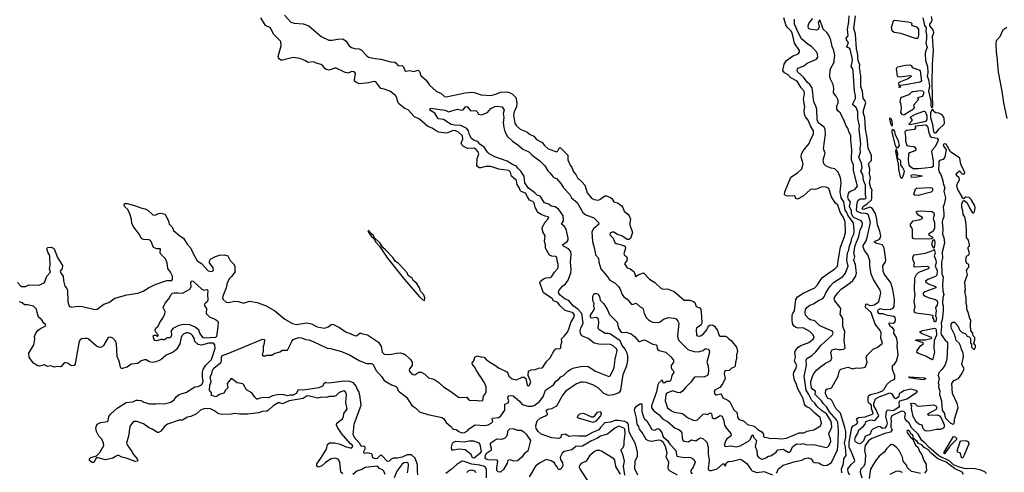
# Model space of a CAD drawing. Extents: x 2029826 to 2248070, y 228728 to 402406.
# Tile 121 of 256: x 2042816 to 2054729, y 386631 to 392110. Entities that reach past the tile are written whole.
import ezdxf

# ---------------------------------------------------------------- set-up
doc = ezdxf.new("R2010")
doc.units = 0

msp = doc.modelspace()

# ---------------------------------------------------------------- linework, layer by layer
at = {"layer": '0CON10XD'}
for points in [[(2046022, 392165), (2046095, 392078), (2046135, 392066), (2046245, 392061), (2046315, 392036), (2046465, 391905), (2046555, 391863), (2046595, 391860), (2046665, 391873), (2046726, 391876), (2046765, 391849), (2046804, 391795), (2046832, 391772), (2046865, 391761), (2046925, 391756), (2046946, 391745), (2047015, 391671), (2047035, 391658), (2047115, 391640), (2047185, 391632), (2047308, 391598), (2047355, 391596), (2047371, 391585), (2047395, 391551), (2047445, 391555), (2047461, 391541), (2047475, 391496), (2047488, 391488), (2047535, 391494), (2047585, 391484), (2047638, 391498), (2047655, 391484), (2047671, 391435), (2047735, 391376), (2047776, 391316), (2047855, 391244), (2047915, 391215), (2047955, 391179), (2047975, 391177), (2048205, 391224), (2048285, 391232), (2048315, 391229), (2048398, 391202), (2048515, 391191), (2048575, 391207), (2048635, 391233), (2048688, 391238), (2048732, 391232), (2048775, 391212), (2048818, 391168), (2048831, 391105), (2048827, 391055), (2048799, 390995), (2048790, 390955), (2048806, 390856), (2048825, 390826), (2048870, 390785), (2048953, 390753), (2048986, 390726), (2049035, 390701), (2049070, 390660), (2049136, 390625), (2049165, 390585), (2049210, 390545), (2049315, 390510), (2049329, 390521), (2049345, 390556), (2049355, 390561), (2049365, 390556), (2049448, 390468), (2049449, 390415), (2049475, 390350), (2049495, 390320), (2049517, 390267), (2049544, 390234), (2049566, 390196), (2049622, 390145), (2049655, 390106), (2049681, 390015), (2049735, 389951), (2049767, 389935), (2049815, 389926), (2049836, 389934), (2049895, 389976), (2049916, 389976), (2049965, 389958), (2049981, 389945), (2050006, 389906), (2050055, 389887), (2050099, 389855), (2050114, 389835), (2050131, 389791), (2050175, 389755), (2050191, 389735), (2050207, 389695), (2050197, 389655), (2050200, 389625), (2050229, 389535), (2050207, 389463), (2050185, 389449), (2050165, 389450), (2050102, 389492), (2050048, 389508), (2050005, 389536), (2049985, 389538), (2049961, 389525), (2049956, 389505), (2049997, 389465), (2050007, 389435), (2050015, 389412), (2050032, 389402), (2050126, 389376), (2050141, 389365), (2050144, 389345), (2050124, 389275), (2050135, 389259), (2050156, 389245), (2050165, 389215), (2050161, 389195), (2050133, 389155), (2050165, 389106), (2050204, 389094), (2050245, 389060), (2050256, 389045), (2050265, 389000), (2050297, 389023), (2050365, 389044), (2050435, 388971), (2050499, 388929), (2050579, 388855), (2050605, 388847), (2050655, 388852), (2050735, 388818), (2050854, 388714), (2050925, 388714), (2050969, 388699), (2050983, 388685), (2050999, 388639), (2051045, 388621), (2051056, 388605), (2051067, 388517), (2051069, 388435), (2051059, 388411), (2051006, 388375), (2051000, 388355), (2051004, 388295), (2051012, 388285), (2051035, 388280), (2051055, 388284), (2051085, 388304), (2051130, 388355), (2051142, 388388), (2051155, 388404), (2051175, 388415), (2051204, 388414), (2051221, 388401), (2051257, 388347), (2051277, 388287), (2051285, 388281), (2051355, 388279), (2051372, 388272), (2051395, 388245), (2051424, 388225), (2051488, 388145), (2051501, 388095), (2051490, 388055), (2051490, 388005), (2051476, 387964), (2051473, 387917), (2051461, 387905), (2051425, 387889), (2051400, 387865), (2051355, 387859), (2051345, 387851), (2051341, 387825), (2051352, 387765), (2051325, 387706), (2051285, 387658), (2051225, 387627), (2051218, 387615), (2051222, 387585), (2051235, 387571), (2051245, 387568), (2051295, 387583), (2051305, 387580), (2051324, 387534), (2051385, 387505), (2051406, 387486), (2051456, 387386), (2051495, 387351), (2051502, 387295), (2051519, 387269), (2051575, 387254), (2051622, 387212), (2051691, 387195), (2051715, 387183), (2051745, 387148), (2051795, 387123), (2051816, 387095), (2051815, 387065), (2051822, 387055), (2051857, 387053), (2051905, 387039), (2051945, 387045), (2052035, 387038), (2052095, 387043), (2052245, 387108), (2052305, 387108), (2052345, 387129), (2052425, 387144), (2052505, 387193), (2052519, 387225), (2052502, 387295), (2052436, 387346), (2052375, 387408), (2052345, 387421), (2052325, 387435), (2052312, 387455), (2052296, 387525), (2052231, 387641), (2052214, 387695), (2052191, 387745), (2052181, 387785), (2052177, 387815), (2052181, 387845), (2052206, 387885), (2052218, 387925), (2052192, 387975), (2052204, 388025), (2052196, 388085), (2052205, 388115), (2052235, 388146), (2052265, 388166), (2052365, 388202), (2052418, 388242), (2052428, 388265), (2052416, 388295), (2052375, 388337), (2052295, 388379), (2052235, 388376), (2052205, 388384), (2052185, 388401), (2052172, 388422), (2052161, 388465), (2052164, 388536), (2052169, 388555), (2052191, 388585), (2052207, 388723), (2052225, 388755), (2052305, 388802), (2052435, 388864), (2052469, 388901), (2052509, 388965), (2052531, 388989), (2052605, 389045), (2052675, 389089), (2052712, 389128), (2052721, 389215), (2052748, 389355), (2052791, 389475), (2052806, 389535), (2052804, 389664), (2052785, 389717), (2052742, 389782), (2052715, 389865), (2052681, 389895), (2052637, 389967), (2052606, 390065), (2052575, 390081), (2052525, 390085), (2052445, 390053), (2052405, 390059), (2052385, 390056), (2052296, 389974), (2052225, 389937), (2052208, 389945), (2052195, 389978), (2052103, 389973), (2052081, 389981), (2052071, 389995), (2052072, 390025), (2052146, 390205), (2052225, 390255), (2052279, 390305), (2052294, 390365), (2052270, 390445), (2052274, 390485), (2052295, 390524), (2052368, 390612), (2052378, 390645), (2052422, 390728), (2052421, 390765), (2052384, 390824), (2052354, 390894), (2052322, 390935), (2052312, 390968), (2052306, 391015), (2052314, 391055), (2052299, 391145), (2052312, 391215), (2052307, 391245), (2052270, 391285), (2052224, 391365), (2052145, 391405), (2052112, 391442), (2052071, 391465), (2052049, 391495), (2052065, 391570), (2052092, 391615), (2052165, 391668), (2052235, 391697), (2052251, 391715), (2052252, 391735), (2052191, 391825), (2052166, 391935), (2052153, 391965), (2052105, 392015), (2052087, 392047), (2052062, 392132)], [(2042790, 388930), (2042835, 388882), (2042885, 388881), (2042925, 388902), (2043052, 388895), (2043115, 388930), (2043143, 389007), (2043187, 389055), (2043177, 389095), (2043183, 389137), (2043182, 389245), (2043177, 389265), (2043158, 389295), (2043146, 389335), (2043148, 389345), (2043158, 389352), (2043194, 389356), (2043225, 389344), (2043232, 389335), (2043272, 389232), (2043334, 389135), (2043332, 389098), (2043304, 389065), (2043313, 389043), (2043341, 389005), (2043347, 388947), (2043363, 388883), (2043386, 388856), (2043394, 388835), (2043399, 388695), (2043415, 388644), (2043445, 388631), (2043515, 388641), (2043575, 388639), (2043725, 388601), (2043755, 388608), (2043834, 388666), (2043895, 388687), (2043969, 388741), (2044112, 388778), (2044245, 388800), (2044311, 388825), (2044375, 388866), (2044455, 388904), (2044595, 388952), (2044655, 388951), (2044665, 388975), (2044664, 389005), (2044640, 389055), (2044609, 389099), (2044600, 389165), (2044581, 389215), (2044518, 389275), (2044514, 389295), (2044521, 389331), (2044516, 389336), (2044475, 389338), (2044435, 389352), (2044407, 389425), (2044395, 389440), (2044375, 389447), (2044315, 389448), (2044291, 389461), (2044261, 389515), (2044189, 389609), (2044175, 389645), (2044169, 389695), (2044150, 389760), (2044124, 389814), (2044090, 389845), (2044079, 389865), (2044086, 389884), (2044115, 389886), (2044205, 389862), (2044295, 389828), (2044335, 389821), (2044365, 389804), (2044427, 389747), (2044455, 389744), (2044495, 389762), (2044525, 389768), (2044575, 389754), (2044615, 389671), (2044624, 389635), (2044666, 389596), (2044679, 389559), (2044752, 389492), (2044800, 389465), (2044844, 389394), (2044886, 389345), (2044902, 389305), (2044963, 389193), (2045015, 389160), (2045095, 389071), (2045135, 389063), (2045161, 389075), (2045158, 389105), (2045112, 389165), (2045112, 389188), (2045125, 389211), (2045186, 389245), (2045235, 389260), (2045296, 389264), (2045335, 389252), (2045364, 389195), (2045405, 389156), (2045420, 389125), (2045418, 389055), (2045379, 389001), (2045355, 388976), (2045327, 388923), (2045313, 388865), (2045274, 388764), (2045271, 388745), (2045279, 388725), (2045315, 388691), (2045345, 388687), (2045415, 388702), (2045465, 388699), (2045512, 388682), (2045535, 388682), (2045595, 388701), (2045688, 388688), (2045798, 388645), (2045905, 388584), (2046025, 388486), (2046115, 388432), (2046165, 388422), (2046285, 388441), (2046345, 388428), (2046415, 388392), (2046505, 388378), (2046547, 388393), (2046585, 388419), (2046605, 388423), (2046685, 388385), (2046765, 388328), (2046813, 388313), (2046875, 388284), (2046895, 388289), (2046935, 388318), (2046965, 388307), (2047025, 388297), (2047157, 388207), (2047191, 388155), (2047201, 388085), (2047225, 388060), (2047295, 388056), (2047374, 388074), (2047424, 388076), (2047465, 388066), (2047483, 388053), (2047544, 387995), (2047566, 387965), (2047564, 387925), (2047534, 387885), (2047527, 387865), (2047539, 387845), (2047575, 387816), (2047595, 387811), (2047645, 387842), (2047675, 387842), (2047718, 387818), (2047763, 387775), (2047825, 387758), (2047887, 387717), (2047942, 387665), (2048031, 387611), (2048125, 387541), (2048145, 387536), (2048225, 387540), (2048243, 387515), (2048268, 387502), (2048327, 387503), (2048385, 387496), (2048418, 387502), (2048426, 387555), (2048451, 387585), (2048459, 387605), (2048458, 387665), (2048438, 387715), (2048342, 387865), (2048320, 387910), (2048296, 387935), (2048290, 387955), (2048311, 387979), (2048324, 388026), (2048355, 388040), (2048395, 388029), (2048436, 388026), (2048455, 388000), (2048505, 387964), (2048573, 387925), (2048611, 387895), (2048708, 387848), (2048722, 387832), (2048735, 387794), (2048775, 387764), (2048828, 387752), (2048895, 387782), (2048921, 387781), (2048938, 387765), (2048955, 387688), (2048965, 387678), (2048975, 387680), (2048985, 387688), (2049000, 387725), (2048969, 387805), (2048974, 387856), (2049005, 387873), (2049055, 387874), (2049095, 387893), (2049134, 387896), (2049145, 387903), (2049193, 387975), (2049233, 388017), (2049286, 388115), (2049305, 388128), (2049345, 388126), (2049364, 388135), (2049364, 388166), (2049374, 388205), (2049371, 388245), (2049405, 388278), (2049442, 388328), (2049465, 388375), (2049486, 388445), (2049524, 388515), (2049527, 388535), (2049517, 388555), (2049501, 388565), (2049415, 388589), (2049351, 388651), (2049328, 388685), (2049276, 388705), (2049257, 388735), (2049152, 388805), (2049111, 388925), (2049117, 388945), (2049155, 388973), (2049185, 388986), (2049235, 388990), (2049251, 388999), (2049285, 389054), (2049325, 389096), (2049333, 389115), (2049332, 389145), (2049318, 389192), (2049316, 389235), (2049300, 389245), (2049255, 389247), (2049225, 389258), (2049176, 389345), (2049179, 389385), (2049167, 389425), (2049174, 389495), (2049144, 389544), (2049139, 389595), (2049175, 389661), (2049208, 389695), (2049218, 389715), (2049210, 389725), (2049172, 389732), (2049125, 389750), (2049085, 389778), (2049052, 389835), (2049046, 389875), (2049035, 389898), (2049025, 389910), (2048985, 389926), (2048960, 389965), (2048935, 390012), (2048885, 390029), (2048871, 390041), (2048862, 390072), (2048835, 390115), (2048825, 390165), (2048767, 390215), (2048753, 390265), (2048735, 390284), (2048615, 390299), (2048515, 390333), (2048455, 390331), (2048395, 390316), (2048375, 390318), (2048355, 390331), (2048348, 390345), (2048350, 390425), (2048371, 390485), (2048359, 390515), (2048340, 390540), (2048315, 390555), (2048235, 390549), (2048185, 390575), (2048165, 390595), (2048158, 390615), (2048176, 390665), (2048172, 390705), (2048125, 390748), (2048089, 390765), (2048055, 390769), (2047995, 390740), (2047975, 390736), (2047887, 390747), (2047854, 390766), (2047805, 390796), (2047755, 390817), (2047655, 390906), (2047592, 390932), (2047515, 391018), (2047474, 391035), (2047401, 391095), (2047386, 391126), (2047379, 391165), (2047361, 391191), (2047293, 391245), (2047225, 391269), (2047186, 391275), (2047125, 391356), (2047105, 391361), (2047035, 391345), (2046925, 391335), (2046882, 391352), (2046868, 391365), (2046865, 391385), (2046881, 391455), (2046876, 391466), (2046857, 391477), (2046835, 391481), (2046785, 391462), (2046745, 391473), (2046645, 391521), (2046625, 391521), (2046595, 391510), (2046555, 391498), (2046525, 391505), (2046508, 391518), (2046483, 391553), (2046465, 391568), (2046403, 391583), (2046375, 391598), (2046305, 391590), (2046265, 391615), (2046205, 391640), (2046125, 391653), (2045995, 391621), (2045975, 391621), (2045955, 391634), (2045946, 391646), (2045944, 391665), (2045980, 391795), (2045974, 391845), (2045885, 391935), (2045850, 392010), (2045791, 392041), (2045732, 392132)], [(2045800, 388045), (2045805, 388050), (2045865, 388050), (2045895, 388070), (2045965, 388090), (2045995, 388110), (2046055, 388110), (2046108, 388215), (2046125, 388238), (2046188, 388262), (2046225, 388259), (2046275, 388238), (2046315, 388233), (2046365, 388216), (2046535, 388135), (2046575, 388131), (2046710, 388095), (2046805, 388052), (2046925, 387983), (2046993, 387955), (2047015, 387949), (2047075, 387949), (2047095, 387929), (2047125, 387868), (2047193, 387793), (2047225, 387744), (2047315, 387689), (2047365, 387674), (2047380, 387660), (2047387, 387643), (2047395, 387620), (2047410, 387605), (2047495, 387539), (2047560, 387440), (2047605, 387411), (2047654, 387364), (2047755, 387331), (2047926, 387295), (2047947, 387277), (2047975, 387234), (2048029, 387189), (2048060, 387155), (2048095, 387148), (2048128, 387125), (2048165, 387111), (2048196, 387115), (2048235, 387134), (2048260, 387160), (2048325, 387206), (2048445, 387199), (2048485, 387208), (2048522, 387225), (2048542, 387245), (2048532, 387275), (2048536, 387285), (2048614, 387295), (2048638, 387315), (2048684, 387385), (2048684, 387455), (2048726, 387474), (2048734, 387495), (2048724, 387525), (2048727, 387545), (2048735, 387557), (2048765, 387561), (2048785, 387556), (2048865, 387493), (2048895, 387454), (2048965, 387430), (2049015, 387430), (2049040, 387440), (2049100, 387485), (2049150, 387545), (2049176, 387624), (2049275, 387690), (2049304, 387735), (2049334, 387755), (2049363, 387787), (2049395, 387804), (2049446, 387855), (2049485, 387880), (2049525, 387895), (2049625, 387917), (2049695, 387911), (2049782, 387855), (2049945, 387791), (2049962, 387798), (2049995, 387866), (2050008, 387905), (2050020, 388000), (2050042, 388085), (2050043, 388105), (2050035, 388125), (2049995, 388164), (2049965, 388178), (2049825, 388181), (2049766, 388196), (2049695, 388251), (2049617, 388285), (2049603, 388313), (2049599, 388345), (2049605, 388375), (2049632, 388435), (2049617, 388555), (2049567, 388607), (2049511, 388645), (2049460, 388710), (2049415, 388729), (2049357, 388775), (2049341, 388795), (2049335, 388815), (2049343, 388835), (2049385, 388885), (2049418, 388912), (2049451, 388959), (2049485, 389047), (2049490, 389085), (2049479, 389175), (2049488, 389268), (2049485, 389305), (2049458, 389338), (2049395, 389368), (2049386, 389375), (2049384, 389385), (2049438, 389425), (2049451, 389445), (2049454, 389465), (2049429, 389575), (2049406, 389606), (2049373, 389635), (2049395, 389675), (2049391, 389735), (2049361, 389785), (2049335, 389815), (2049295, 389843), (2049245, 389852), (2049217, 389877), (2049165, 389895), (2049112, 389975), (2049075, 389987), (2049048, 390015), (2048971, 390071), (2048928, 390135), (2048920, 390215), (2048880, 390275), (2048845, 390313), (2048825, 390335), (2048777, 390355), (2048715, 390397), (2048565, 390448), (2048495, 390488), (2048475, 390507), (2048435, 390565), (2048384, 390605), (2048360, 390635), (2048315, 390649), (2048282, 390672), (2048257, 390715), (2048246, 390766), (2048225, 390792), (2048155, 390829), (2048075, 390832), (2048035, 390843), (2047942, 390902), (2047885, 390910), (2047875, 390918), (2047839, 390979), (2047780, 391015), (2047785, 391040), (2047965, 391016), (2048005, 390993), (2048115, 391025), (2048165, 391016), (2048181, 391019), (2048211, 391055), (2048225, 391059), (2048239, 391049), (2048269, 391005), (2048335, 391009), (2048352, 390995), (2048366, 390966), (2048405, 390959), (2048475, 390988), (2048516, 391034), (2048565, 391058), (2048595, 391062), (2048654, 391054), (2048678, 391015), (2048664, 390975), (2048673, 390925), (2048665, 390865), (2048673, 390805), (2048687, 390755), (2048719, 390695), (2048779, 390639), (2048845, 390594), (2048904, 390544), (2048975, 390509), (2049018, 390468), (2049110, 390400), (2049170, 390340), (2049205, 390280), (2049232, 390255), (2049265, 390210), (2049279, 390201), (2049309, 390189), (2049365, 390129), (2049394, 390075), (2049472, 389992), (2049494, 389954), (2049559, 389899), (2049628, 389775), (2049665, 389748), (2049762, 389712), (2049820, 389655), (2049824, 389636), (2049817, 389625), (2049760, 389580), (2049737, 389543), (2049746, 389426), (2049771, 389335), (2049781, 389265), (2049819, 389225), (2049823, 389175), (2049847, 389095), (2049915, 389015), (2049956, 388955), (2050019, 388919), (2050066, 388876), (2050078, 388858), (2050105, 388782), (2050125, 388757), (2050165, 388729), (2050215, 388670), (2050225, 388664), (2050275, 388679), (2050325, 388634), (2050355, 388619), (2050370, 388555), (2050400, 388500), (2050419, 388479), (2050458, 388455), (2050478, 388448), (2050545, 388443), (2050565, 388451), (2050605, 388484), (2050665, 388506), (2050735, 388499), (2050758, 388488), (2050780, 388460), (2050789, 388435), (2050773, 388285), (2050778, 388255), (2050792, 388225), (2050899, 388119), (2050918, 388108), (2050975, 388093), (2051025, 388089), (2051085, 388105), (2051115, 388128), (2051145, 388123), (2051159, 388105), (2051162, 388085), (2051140, 388010), (2051131, 387965), (2051146, 387915), (2051150, 387865), (2051146, 387825), (2051136, 387805), (2051095, 387783), (2050995, 387785), (2050975, 387778), (2050941, 387725), (2050875, 387661), (2050837, 387613), (2050809, 387595), (2050775, 387596), (2050715, 387617), (2050645, 387591), (2050633, 387575), (2050626, 387496), (2050655, 387413), (2050704, 387374), (2050735, 387358), (2050835, 387342), (2050894, 387295), (2050963, 387263), (2050995, 387259), (2051015, 387267), (2051085, 387337), (2051105, 387339), (2051135, 387330), (2051175, 387351), (2051186, 387345), (2051196, 387295), (2051215, 387281), (2051232, 387282), (2051293, 387317), (2051315, 387312), (2051335, 387255), (2051344, 387204), (2051365, 387169), (2051422, 387102), (2051425, 387085), (2051415, 387065), (2051373, 387035), (2051358, 387015), (2051339, 386965), (2051350, 386945), (2051425, 386951), (2051485, 386939), (2051535, 386953), (2051635, 387008), (2051658, 387032), (2051675, 387077), (2051685, 387083), (2051696, 387055), (2051730, 387015), (2051713, 386945), (2051735, 386895), (2051740, 386835), (2051754, 386814), (2051777, 386797), (2051795, 386792), (2051815, 386795), (2051845, 386805), (2051875, 386826), (2051905, 386831), (2051967, 386875), (2051987, 386905), (2052055, 386911), (2052115, 386874), (2052125, 386875), (2052145, 386891), (2052165, 386940), (2052215, 386978), (2052265, 386974), (2052295, 386982), (2052336, 386964), (2052425, 386967), (2052575, 386932), (2052592, 386938), (2052607, 386953), (2052628, 387005), (2052625, 387035), (2052606, 387095), (2052611, 387115), (2052642, 387175), (2052640, 387225), (2052630, 387255), (2052578, 387338), (2052519, 387379), (2052462, 387432), (2052435, 387469), (2052399, 387499), (2052365, 387573), (2052331, 387625), (2052306, 387795), (2052336, 387924), (2052333, 387987), (2052341, 388009), (2052399, 388045), (2052450, 388090), (2052515, 388171), (2052647, 388293), (2052657, 388315), (2052650, 388335), (2052639, 388345), (2052495, 388403), (2052435, 388465), (2052385, 388477), (2052365, 388488), (2052322, 388535), (2052318, 388565), (2052325, 388601), (2052341, 388625), (2052375, 388653), (2052421, 388669), (2052472, 388708), (2052535, 388735), (2052550, 388755), (2052569, 388805), (2052620, 388885), (2052663, 388927), (2052775, 389001), (2052808, 389042), (2052815, 389065), (2052838, 389125), (2052825, 389195), (2052832, 389288), (2052848, 389322), (2052852, 389355), (2052877, 389425), (2052884, 389465), (2052907, 389515), (2052912, 389548), (2052909, 389615), (2052899, 389655), (2052834, 389745), (2052823, 389775), (2052802, 389805), (2052787, 389905), (2052754, 389954), (2052744, 390025), (2052756, 390135), (2052746, 390195), (2052719, 390265), (2052679, 390305), (2052635, 390312), (2052575, 390336), (2052546, 390365), (2052539, 390415), (2052560, 390495), (2052543, 390547), (2052567, 390725), (2052562, 390782), (2052549, 390809), (2052485, 390856), (2052463, 390895), (2052461, 391025), (2052450, 391065), (2052424, 391115), (2052405, 391285), (2052375, 391325), (2052342, 391352), (2052298, 391415), (2052231, 391475), (2052221, 391495), (2052225, 391511), (2052235, 391521), (2052305, 391553), (2052345, 391583), (2052455, 391631), (2052471, 391655), (2052469, 391695), (2052455, 391721), (2052395, 391786), (2052355, 391810), (2052275, 391876), (2052233, 391953), (2052191, 392055), (2052192, 392115)], [(2051968, 386622), (2051979, 386635), (2051991, 386669), (2052055, 386716), (2052198, 386762), (2052240, 386770), (2052280, 386780), (2052315, 386800), (2052355, 386805), (2052393, 386793), (2052411, 386761), (2052425, 386751), (2052485, 386746), (2052514, 386725), (2052545, 386713), (2052585, 386718), (2052639, 386751), (2052710, 386905), (2052720, 386995), (2052723, 387137), (2052713, 387233), (2052697, 387265), (2052615, 387364), (2052579, 387425), (2052541, 387461), (2052519, 387495), (2052442, 387575), (2052444, 387615), (2052412, 387632), (2052395, 387655), (2052386, 387705), (2052388, 387732), (2052407, 387793), (2052422, 387818), (2052455, 387866), (2052505, 387910), (2052565, 387954), (2052628, 387985), (2052644, 388016), (2052629, 388085), (2052646, 388115), (2052685, 388127), (2052725, 388116), (2052756, 388116), (2052788, 388122), (2052803, 388137), (2052790, 388225), (2052801, 388335), (2052776, 388395), (2052774, 388495), (2052743, 388545), (2052750, 388605), (2052741, 388625), (2052677, 388705), (2052672, 388735), (2052680, 388755), (2052715, 388802), (2052755, 388847), (2052865, 388924), (2052895, 388953), (2052928, 389002), (2052939, 389041), (2052938, 389075), (2052927, 389145), (2052908, 389195), (2052919, 389245), (2052909, 389285), (2052924, 389375), (2052970, 389485), (2052985, 389565), (2053008, 389612), (2053012, 389645), (2053007, 389665), (2052995, 389675), (2052908, 389715), (2052895, 389728), (2052879, 389765), (2052879, 389799), (2052854, 389845), (2052866, 389905), (2052843, 389935), (2052835, 389965), (2052843, 390005), (2052855, 390025), (2052875, 390040), (2052921, 390055), (2052953, 390095), (2052905, 390285), (2052904, 390355), (2052885, 390395), (2052878, 390425), (2052886, 390535), (2052871, 390655), (2052872, 390705), (2052846, 390755), (2052836, 390795), (2052817, 390825), (2052785, 390907), (2052743, 390983), (2052713, 391005), (2052703, 391025), (2052704, 391065), (2052718, 391105), (2052719, 391135), (2052694, 391185), (2052661, 391225), (2052666, 391275), (2052660, 391325), (2052625, 391390), (2052618, 391418), (2052623, 391505), (2052671, 391595), (2052669, 391625), (2052678, 391675), (2052668, 391735), (2052648, 391785), (2052630, 391860), (2052605, 391921), (2052582, 391955), (2052536, 391996), (2052522, 392045), (2052495, 392108), (2052476, 392075), (2052489, 392025), (2052478, 391992), (2052455, 391981), (2052395, 391992)], [(2052395, 391992), (2052374, 391994), (2052359, 392005), (2052356, 392035), (2052369, 392071), (2052411, 392125)], [(2052799, 387175), (2052748, 387348), (2052689, 387405), (2052642, 387502), (2052625, 387515), (2052596, 387525), (2052585, 387537), (2052567, 387585), (2052571, 387629), (2052585, 387643), (2052616, 387644), (2052643, 387657), (2052720, 387795), (2052734, 387865), (2052752, 387878), (2052835, 387906), (2052895, 387884), (2052935, 387895), (2052975, 387893), (2053035, 387901), (2053050, 387910), (2053068, 387965), (2053059, 388025), (2053075, 388055), (2053145, 388124), (2053189, 388141), (2053255, 388193), (2053236, 388255), (2053239, 388319), (2053225, 388349), (2053167, 388425), (2053117, 388567), (2053051, 388625), (2053055, 388667), (2053065, 388670), (2053095, 388656), (2053128, 388652), (2053155, 388659), (2053212, 388695), (2053234, 388805), (2053226, 388836), (2053146, 388965), (2053119, 389029), (2053101, 389135), (2053103, 389195), (2053077, 389265), (2053038, 389318), (2053021, 389355), (2053022, 389375), (2053053, 389425), (2053069, 389475), (2053110, 389655), (2053087, 389745), (2053065, 389761), (2053045, 389765), (2052997, 389767), (2052947, 389787), (2052940, 389805), (2052947, 389895), (2052961, 389925), (2052985, 389941), (2053045, 389940), (2053057, 389955), (2053048, 389988), (2053048, 390105), (2053024, 390165), (2053016, 390235), (2052993, 390275), (2053008, 390315), (2053002, 390375), (2052970, 390445), (2052988, 390505), (2052986, 390555), (2052994, 390605), (2052972, 390785), (2052976, 390825), (2052955, 390915), (2052957, 390995), (2052937, 391047), (2052892, 391085), (2052927, 391157), (2052928, 391188), (2052916, 391245), (2052902, 391485), (2052896, 391515), (2052875, 391545), (2052890, 391595), (2052893, 391627), (2052864, 391754), (2052855, 391765), (2052830, 391775), (2052824, 391785), (2052842, 391835), (2052820, 391865), (2052814, 391885), (2052838, 391915), (2052832, 391995), (2052848, 392085), (2052852, 392155)], [(2052859, 386595), (2052841, 386635), (2052837, 386673), (2052881, 386729), (2052918, 386762), (2052921, 386775), (2052882, 386875), (2052850, 386935), (2052852, 386995), (2052886, 387175), (2052901, 387195), (2052939, 387215), (2052958, 387235), (2052941, 387275), (2052965, 387293), (2053045, 387303), (2053135, 387335), (2053141, 387345), (2053120, 387405), (2053120, 387440), (2053115, 387454), (2053090, 387470), (2053083, 387483), (2053081, 387539), (2053089, 387561), (2053108, 387572), (2053205, 387597), (2053255, 387619), (2053275, 387637), (2053307, 387693), (2053355, 387739), (2053395, 387754), (2053404, 387765), (2053406, 387805), (2053377, 387875), (2053377, 387923), (2053399, 387941), (2053423, 387975), (2053443, 388055), (2053432, 388158), (2053436, 388204), (2053424, 388265), (2053394, 388315), (2053395, 388355), (2053380, 388375), (2053352, 388395), (2053337, 388425), (2053337, 388435), (2053345, 388441), (2053385, 388438), (2053405, 388449), (2053414, 388475), (2053408, 388505), (2053389, 388519), (2053302, 388532), (2053265, 388548), (2053215, 388549), (2053197, 388575), (2053202, 388598), (2053225, 388615), (2053275, 388603), (2053355, 388608), (2053379, 388615), (2053395, 388637), (2053400, 388725), (2053379, 388845), (2053356, 388926), (2053274, 389035), (2053264, 389065), (2053259, 389131), (2053290, 389180), (2053296, 389205), (2053274, 389345), (2053255, 389386), (2053182, 389402), (2053158, 389415), (2053158, 389425), (2053220, 389455), (2053232, 389475), (2053234, 389495), (2053221, 389551), (2053194, 389625), (2053187, 389695), (2053171, 389765), (2053125, 389833), (2053100, 389840), (2053025, 389812), (2053014, 389815), (2053011, 389825), (2053025, 389852), (2053065, 389876), (2053122, 389928), (2053127, 389945), (2053124, 390025), (2053129, 390045), (2053114, 390075), (2053098, 390135), (2053110, 390195), (2053098, 390245), (2053100, 390305), (2053085, 390365), (2053088, 390375), (2053122, 390405), (2053121, 390465), (2053080, 390555), (2053071, 390681), (2053051, 390785), (2053042, 390925), (2053027, 390975), (2053027, 391013), (2053054, 391105), (2053043, 391133), (2053020, 391160), (2053014, 391245), (2052992, 391295), (2052991, 391435), (2052984, 391465), (2052985, 391495), (2052976, 391525), (2052980, 391565), (2052963, 391605), (2052955, 391645), (2052958, 391685), (2052941, 391755), (2052930, 391935), (2052909, 392005), (2052930, 392155)], [(2053675, 391882), (2053655, 391882), (2053475, 391941), (2053395, 391955), (2053374, 391975), (2053362, 392015), (2053389, 392095), (2053405, 392104), (2053560, 392085), (2053598, 392075), (2053608, 392065), (2053607, 392045), (2053665, 392024), (2053689, 391995), (2053692, 391925), (2053685, 391896), (2053675, 391882)], [(2053744, 392134), (2053765, 392041), (2053783, 392013), (2053779, 391965), (2053788, 391925), (2053788, 391882), (2053780, 391825), (2053794, 391775), (2053775, 391725), (2053771, 391695), (2053777, 391615), (2053798, 391542), (2053802, 391465), (2053797, 391425), (2053811, 391385), (2053824, 391305), (2053811, 391245), (2053839, 391125), (2053840, 391070), (2053845, 391053), (2053855, 391048)], [(2053855, 391048), (2053864, 391065), (2053856, 391335), (2053861, 391575), (2053874, 391735), (2053858, 391905), (2053877, 391955), (2053869, 391985), (2053826, 392035), (2053829, 392055), (2053845, 392077), (2053856, 392105), (2053848, 392148)], [(2054759, 392015), (2054709, 391981), (2054676, 391904), (2054629, 391855), (2054625, 391815), (2054629, 391715), (2054639, 391659), (2054654, 391476), (2054700, 391245), (2054719, 391105), (2054759, 390915)], [(2053465, 391284), (2053458, 391288), (2053462, 391305), (2053451, 391335), (2053456, 391355), (2053559, 391395), (2053606, 391425), (2053585, 391431), (2053465, 391412), (2053445, 391417), (2053438, 391428), (2053424, 391515), (2053435, 391539), (2053535, 391560), (2053585, 391563), (2053603, 391555), (2053614, 391535), (2053627, 391525), (2053705, 391499), (2053712, 391485), (2053725, 391364), (2053705, 391353), (2053535, 391321), (2053478, 391315), (2053467, 391305), (2053470, 391295), (2053465, 391284)], [(2053514, 390956), (2053495, 390960), (2053475, 390985), (2053484, 391035), (2053480, 391085), (2053467, 391115), (2053475, 391160), (2053485, 391170), (2053576, 391205), (2053606, 391234), (2053621, 391239), (2053715, 391251), (2053745, 391247), (2053755, 391225), (2053745, 391191), (2053735, 391182), (2053680, 391165), (2053690, 391145), (2053632, 391075), (2053638, 391045), (2053629, 391025), (2053525, 390961), (2053514, 390956)], [(2053585, 390838), (2053573, 390845), (2053618, 390895), (2053594, 390925), (2053598, 390935), (2053654, 390965), (2053755, 391002), (2053765, 391001), (2053775, 390990), (2053792, 390945), (2053793, 390905), (2053785, 390883), (2053742, 390868), (2053605, 390842), (2053585, 390838)], [(2053885, 390739), (2053905, 390741), (2053936, 390784), (2053998, 390842), (2054004, 390856), (2054001, 390915), (2053991, 390941), (2053975, 390959), (2053935, 390979), (2053902, 390982), (2053882, 390995), (2053865, 391022), (2053855, 391022), (2053837, 390985), (2053837, 390925), (2053860, 390840), (2053873, 390753), (2053885, 390739)], [(2053375, 390830), (2053371, 390885), (2053355, 390913), (2053345, 390917), (2053340, 390905), (2053351, 390855), (2053365, 390830), (2053375, 390830)], [(2053425, 390558), (2053445, 390564), (2053459, 390585), (2053450, 390645), (2053412, 390712), (2053403, 390755), (2053395, 390769), (2053375, 390780), (2053366, 390765), (2053369, 390745), (2053407, 390587), (2053425, 390558)], [(2053685, 390304), (2053628, 390305), (2053595, 390327), (2053578, 390348), (2053569, 390405), (2053572, 390488), (2053585, 390502), (2053650, 390525), (2053663, 390535), (2053664, 390545), (2053655, 390559), (2053635, 390571), (2053565, 390578), (2053555, 390583), (2053538, 390635), (2053538, 390695), (2053529, 390745), (2053535, 390763), (2053545, 390772), (2053642, 390785), (2053658, 390795), (2053660, 390805), (2053652, 390818), (2053660, 390825), (2053695, 390831), (2053775, 390839), (2053785, 390833), (2053805, 390809), (2053811, 390755), (2053830, 390700), (2053848, 390688), (2053918, 390675), (2053930, 390655), (2053926, 390635), (2053888, 390565), (2053855, 390531), (2053848, 390515), (2053870, 390400), (2053867, 390333), (2053849, 390321), (2053773, 390313), (2053685, 390304)], [(2053485, 390192), (2053495, 390200), (2053515, 390239), (2053520, 390275), (2053497, 390325), (2053477, 390347), (2053475, 390401), (2053438, 390438), (2053441, 390485), (2053425, 390540), (2053415, 390540), (2053414, 390515), (2053437, 390395), (2053446, 390376), (2053449, 390295), (2053468, 390208), (2053485, 390192)], [(2054105, 387214), (2054118, 387222), (2054125, 387240), (2054128, 387275), (2054169, 387415), (2054157, 387465), (2054100, 387585), (2054092, 387705), (2054118, 387742), (2054175, 387768), (2054215, 387825), (2054243, 387885), (2054214, 387935), (2054234, 388034), (2054232, 388075), (2054205, 388130), (2054202, 388155), (2054182, 388195), (2054146, 388226), (2054132, 388292), (2054090, 388370), (2054084, 388395), (2054086, 388424), (2054105, 388450), (2054125, 388450), (2054166, 388406), (2054188, 388355), (2054220, 388325), (2054255, 388310), (2054270, 388295), (2054275, 388280), (2054305, 388270), (2054320, 388255), (2054320, 388195), (2054330, 388185), (2054332, 388145), (2054355, 388120), (2054368, 388122), (2054380, 388145), (2054380, 388165), (2054360, 388195), (2054372, 388235), (2054372, 388262), (2054353, 388283), (2054346, 388316), (2054322, 388345), (2054318, 388412), (2054324, 388474), (2054310, 388495), (2054293, 388565), (2054277, 388605), (2054276, 388645), (2054267, 388675), (2054268, 388745), (2054250, 388825), (2054260, 388835), (2054252, 388935), (2054283, 389025), (2054270, 389075), (2054280, 389085), (2054280, 389095), (2054300, 389115), (2054300, 389145), (2054275, 389160), (2054262, 389195), (2054273, 389247), (2054300, 389265), (2054308, 389285), (2054290, 389335), (2054290, 389355), (2054307, 389373), (2054308, 389385), (2054295, 389440), (2054272, 389475), (2054273, 389565), (2054262, 389665), (2054250, 389725), (2054232, 389752), (2054228, 389798), (2054214, 389835), (2054214, 389885), (2054235, 389920), (2054245, 389920), (2054280, 389895), (2054312, 389825), (2054345, 389772), (2054357, 389773), (2054370, 389785), (2054377, 389835), (2054372, 389855), (2054328, 389935), (2054305, 389956), (2054265, 389962), (2054235, 389940), (2054220, 389955), (2054220, 389965), (2054168, 390055), (2054156, 390095), (2054157, 390113), (2054188, 390175), (2054181, 390195), (2054150, 390225), (2054148, 390235), (2054158, 390255), (2054185, 390280), (2054220, 390245), (2054248, 390242), (2054250, 390265), (2054242, 390272), (2054232, 390305), (2054202, 390355), (2054190, 390435), (2054079, 390509), (2054026, 390605), (2054003, 390607), (2053991, 390595), (2053997, 390575), (2054024, 390535), (2054010, 390450), (2053991, 390419), (2053946, 390405), (2053935, 390395), (2053938, 390345), (2053931, 390305), (2053939, 390265), (2053960, 390235), (2053987, 390165), (2053988, 390125), (2054008, 390075), (2053999, 390035), (2054017, 389955), (2054003, 389875), (2053989, 389845), (2053999, 389765), (2053998, 389725), (2053983, 389695), (2053977, 389665), (2053987, 389575), (2053982, 389515), (2053997, 389475), (2054006, 389405), (2053975, 389294), (2053980, 389225), (2053970, 389175), (2053974, 389035), (2053991, 388995), (2053981, 388905), (2053987, 388825), (2053997, 388785), (2053985, 388745), (2053981, 388675), (2053989, 388645), (2053989, 388585), (2053978, 388475), (2053966, 388435), (2053968, 388395), (2053960, 388315), (2053965, 388300), (2054015, 388230), (2054041, 388205), (2054043, 388155), (2054034, 387995), (2054008, 387925), (2053974, 387876), (2053935, 387835), (2053928, 387805), (2053941, 387765), (2053930, 387715), (2053936, 387695), (2053934, 387665), (2053948, 387615), (2053945, 387575), (2053969, 387495), (2053977, 387385), (2054004, 387344), (2054011, 387305), (2054025, 387277), (2054075, 387229), (2054105, 387214)], [(2053605, 390200), (2053601, 390225), (2053605, 390232), (2053635, 390234), (2053735, 390220), (2053736, 390214), (2053675, 390204), (2053605, 390200)], [(2053685, 389982), (2053648, 389985), (2053636, 389995), (2053656, 390064), (2053668, 390072), (2053835, 390077), (2053853, 390073), (2053860, 390065), (2053861, 390039), (2053845, 390022), (2053685, 389982)], [(2053815, 389454), (2053635, 389459), (2053625, 389462), (2053616, 389475), (2053617, 389567), (2053610, 389590), (2053592, 389615), (2053593, 389635), (2053625, 389674), (2053695, 389688), (2053740, 389705), (2053738, 389715), (2053692, 389742), (2053666, 389775), (2053664, 389785), (2053676, 389794), (2053715, 389798), (2053855, 389787), (2053875, 389771), (2053879, 389745), (2053868, 389705), (2053886, 389655), (2053886, 389584), (2053865, 389545), (2053811, 389515), (2053815, 389504), (2053850, 389480), (2053862, 389465), (2053844, 389456), (2053815, 389454)], [(2047715, 388710), (2047718, 388745), (2047705, 388780), (2047664, 388824), (2047652, 388865), (2047622, 388915), (2047575, 388952), (2047565, 388980), (2047517, 389015), (2047504, 389044), (2047468, 389088), (2047398, 389158), (2047364, 389184), (2047335, 389229), (2047243, 389325), (2047211, 389351), (2047179, 389405), (2047108, 389468), (2047095, 389497), (2047058, 389528), (2047055, 389538), (2047035, 389558), (2047030, 389555), (2047045, 389522), (2047074, 389485), (2047102, 389462), (2047127, 389415), (2047168, 389368), (2047268, 389225), (2047473, 388965), (2047655, 388756), (2047695, 388720), (2047715, 388710)], [(2053875, 389340), (2053853, 389385), (2053861, 389425), (2053875, 389450), (2053885, 389438), (2053887, 389417), (2053885, 389370), (2053875, 389340)], [(2053895, 388450), (2053880, 388455), (2053878, 388485), (2053862, 388505), (2053870, 388525), (2053865, 388528), (2053815, 388539), (2053665, 388556), (2053651, 388561), (2053642, 388572), (2053640, 388595), (2053651, 388635), (2053638, 388695), (2053649, 388785), (2053641, 388835), (2053645, 388985), (2053665, 389027), (2053695, 389052), (2053810, 389100), (2053818, 389105), (2053819, 389115), (2053795, 389121), (2053645, 389114), (2053635, 389125), (2053641, 389165), (2053627, 389195), (2053624, 389215), (2053628, 389245), (2053638, 389262), (2053775, 389283), (2053864, 389316), (2053875, 389330), (2053885, 389318), (2053891, 389285), (2053882, 389252), (2053901, 389201), (2053905, 389165), (2053893, 389125), (2053917, 389075), (2053912, 389018), (2053895, 389000), (2053803, 388967), (2053774, 388945), (2053776, 388935), (2053812, 388912), (2053895, 388882), (2053901, 388875), (2053900, 388865), (2053769, 388815), (2053751, 388805), (2053746, 388795), (2053747, 388785), (2053770, 388765), (2053818, 388745), (2053895, 388724), (2053916, 388706), (2053920, 388685), (2053916, 388654), (2053897, 388625), (2053904, 388585), (2053896, 388526), (2053908, 388492), (2053895, 388450)], [(2044475, 388222), (2044452, 388225), (2044440, 388245), (2044430, 388285), (2044445, 388292), (2044462, 388292), (2044485, 388280), (2044490, 388285), (2044490, 388295), (2044461, 388331), (2044457, 388357), (2044465, 388376), (2044491, 388399), (2044510, 388445), (2044546, 388494), (2044573, 388547), (2044578, 388578), (2044553, 388625), (2044575, 388679), (2044620, 388730), (2044648, 388785), (2044665, 388798), (2044685, 388804), (2044735, 388804), (2044785, 388798), (2044875, 388847), (2044890, 388875), (2044886, 388925), (2044895, 388948), (2044915, 388943), (2045018, 388848), (2045045, 388837), (2045084, 388844), (2045089, 388839), (2045094, 388825), (2045087, 388793), (2045091, 388715), (2045084, 388696), (2045055, 388671), (2045048, 388655), (2045075, 388615), (2045074, 388554), (2045115, 388508), (2045175, 388491), (2045210, 388465), (2045216, 388445), (2045212, 388398), (2045198, 388275), (2045187, 388263), (2045055, 388256), (2045035, 388261), (2044995, 388314), (2044982, 388352), (2044938, 388388), (2044875, 388417), (2044798, 388422), (2044742, 388408), (2044670, 388370), (2044648, 388342), (2044653, 388287), (2044635, 388258), (2044595, 388260), (2044575, 388240), (2044565, 388240), (2044555, 388230), (2044547, 388237), (2044525, 388240), (2044475, 388222)], [(2050295, 386595), (2050259, 386675), (2050264, 386766), (2050289, 386825), (2050291, 386875), (2050265, 386975), (2050195, 387111), (2050185, 387145), (2050181, 387211), (2050171, 387231), (2050137, 387247), (2050055, 387260), (2050022, 387258), (2049965, 387238), (2049895, 387230), (2049844, 387173), (2049822, 387145), (2049747, 387113), (2049665, 387069), (2049577, 387067), (2049525, 387074), (2049465, 387065), (2049415, 387092), (2049373, 387087), (2049360, 387050), (2049335, 387040), (2049255, 387049), (2049125, 387094), (2049088, 387125), (2049065, 387163), (2049062, 387195), (2049075, 387255), (2049115, 387285), (2049177, 387315), (2049202, 387335), (2049204, 387345), (2049186, 387375), (2049188, 387385), (2049205, 387396), (2049255, 387405), (2049316, 387435), (2049381, 387555), (2049435, 387625), (2049553, 387707), (2049575, 387709), (2049605, 387727), (2049635, 387725), (2049665, 387722), (2049746, 387695), (2049809, 387659), (2049878, 387588), (2049934, 387565), (2050005, 387574), (2050055, 387592), (2050077, 387605), (2050091, 387625), (2050116, 387815), (2050160, 387925), (2050175, 387983), (2050174, 388036), (2050165, 388075), (2050140, 388120), (2050106, 388165), (2050082, 388222), (2049965, 388303), (2049945, 388310), (2049901, 388311), (2049825, 388360), (2049813, 388375), (2049823, 388445), (2049820, 388485), (2049794, 388504), (2049735, 388497), (2049723, 388515), (2049721, 388535), (2049764, 388595), (2049770, 388615), (2049761, 388645), (2049767, 388675), (2049751, 388705), (2049749, 388765), (2049766, 388794), (2049795, 388796), (2049815, 388789), (2049831, 388761), (2049840, 388715), (2049885, 388671), (2049924, 388605), (2049951, 388541), (2050045, 388450), (2050063, 388375), (2050095, 388329), (2050115, 388324), (2050155, 388327), (2050215, 388306), (2050255, 388276), (2050305, 388216), (2050315, 388214), (2050375, 388233), (2050475, 388184), (2050516, 388176), (2050524, 388165), (2050529, 388129), (2050537, 388117), (2050555, 388104), (2050635, 388086), (2050695, 388029), (2050725, 387989), (2050728, 387965), (2050699, 387925), (2050697, 387905), (2050704, 387884), (2050728, 387858), (2050731, 387845), (2050708, 387805), (2050695, 387745), (2050678, 387732), (2050645, 387731), (2050615, 387711), (2050602, 387715), (2050595, 387743), (2050585, 387747), (2050547, 387715), (2050535, 387690), (2050520, 387605), (2050460, 387435), (2050461, 387411), (2050487, 387375), (2050555, 387327), (2050595, 387278), (2050655, 387245), (2050747, 387167), (2050791, 387151), (2050812, 387135), (2050828, 387108), (2050830, 387045), (2050841, 387022), (2050855, 387010), (2050905, 387000), (2050945, 387026), (2050995, 387013), (2051040, 387045), (2051055, 387049), (2051080, 387040), (2051119, 387009), (2051128, 386995), (2051144, 386935), (2051144, 386855), (2051157, 386777), (2051144, 386674), (2051151, 386661), (2051165, 386653), (2051185, 386652), (2051255, 386674), (2051325, 386736), (2051338, 386735), (2051345, 386712), (2051355, 386710), (2051369, 386745), (2051388, 386762), (2051435, 386766), (2051535, 386789), (2051555, 386782), (2051615, 386739), (2051665, 386660), (2051678, 386648), (2051735, 386631), (2051825, 386642), (2051925, 386600)], [(2043027, 388565), (2043021, 388605), (2042985, 388644), (2042915, 388659), (2042875, 388660), (2042845, 388684), (2042815, 388695)], [(2046725, 386613), (2046703, 386633), (2046689, 386759), (2046670, 386790), (2046635, 386801), (2046585, 386795), (2046518, 386752), (2046466, 386705), (2046425, 386694), (2046412, 386715), (2046412, 386735), (2046459, 386801), (2046528, 386912), (2046542, 386968), (2046565, 386987), (2046625, 386988), (2046695, 386972), (2046755, 386944), (2046815, 386927), (2046835, 386926), (2046848, 386945), (2046837, 386965), (2046818, 386978), (2046710, 387100), (2046685, 387143), (2046664, 387165), (2046649, 387205), (2046652, 387228), (2046722, 387278), (2046733, 387305), (2046736, 387345), (2046777, 387395), (2046764, 387475), (2046772, 387575), (2046760, 387605), (2046736, 387616), (2046681, 387599), (2046641, 387559), (2046615, 387548), (2046565, 387548), (2046525, 387535), (2046465, 387542), (2046425, 387527), (2046322, 387555), (2046295, 387556), (2046244, 387525), (2046077, 387495), (2045995, 387462), (2045965, 387474), (2045945, 387474), (2045883, 387435), (2045825, 387382), (2045805, 387371), (2045755, 387367), (2045705, 387352), (2045576, 387334), (2045475, 387336), (2045415, 387345), (2045355, 387333), (2045245, 387336), (2045215, 387343), (2045175, 387375), (2045125, 387400), (2045055, 387403), (2045005, 387383), (2044955, 387341), (2044885, 387305), (2044845, 387297), (2044785, 387264), (2044745, 387261), (2044605, 387215), (2044569, 387185), (2044525, 387130), (2044495, 387112), (2044485, 387113), (2044418, 387155), (2044373, 387173), (2044315, 387219), (2044235, 387248), (2044195, 387245), (2044159, 387205), (2044149, 387185), (2044133, 387067), (2044110, 386985), (2044117, 386965), (2044174, 386885), (2044195, 386845), (2044236, 386795), (2044244, 386775), (2044240, 386765), (2044215, 386763), (2044103, 386803), (2044054, 386814), (2044008, 386838), (2043982, 386828), (2043945, 386801), (2043905, 386795), (2043854, 386784), (2043745, 386812), (2043715, 386750), (2043695, 386752), (2043662, 386775), (2043662, 386795), (2043675, 386812), (2043745, 386832), (2043785, 386870), (2043836, 386954), (2043832, 386985), (2043811, 387031), (2043775, 387069), (2043744, 387125), (2043739, 387171), (2043754, 387215), (2043795, 387234), (2043880, 387245), (2043887, 387255), (2043894, 387305), (2043919, 387341), (2043995, 387409), (2044105, 387477), (2044185, 387486), (2044225, 387504), (2044245, 387506), (2044280, 387500), (2044319, 387479), (2044385, 387460), (2044465, 387459), (2044495, 387465), (2044565, 387462), (2044645, 387481), (2044685, 387510), (2044712, 387548), (2044745, 387573), (2044835, 387603), (2044935, 387665), (2044975, 387670), (2045015, 387692), (2045026, 387705), (2045036, 387735), (2045026, 387785), (2045027, 387845), (2045035, 387876), (2045063, 387925), (2045135, 387995), (2045155, 388045), (2045180, 388135), (2045176, 388175), (2045163, 388193), (2045105, 388195), (2045015, 388170), (2044977, 388177), (2044934, 388214), (2044927, 388255), (2044907, 388287), (2044885, 388309), (2044855, 388320), (2044835, 388321), (2044802, 388308), (2044778, 388285), (2044770, 388265), (2044755, 388185), (2044713, 388117), (2044675, 388086), (2044590, 388050), (2044525, 387993), (2044465, 387969), (2044425, 387962), (2044385, 387967), (2044345, 387991), (2044325, 387993), (2044285, 387979), (2044245, 387950), (2044165, 387940), (2044115, 387903), (2044055, 387886), (2044045, 387889), (2044035, 387905), (2044022, 387965), (2043995, 388035), (2043989, 388185), (2043975, 388218), (2043945, 388255), (2043915, 388268), (2043888, 388262), (2043832, 388168), (2043815, 388151), (2043795, 388142), (2043775, 388145), (2043745, 388158), (2043646, 388245), (2043631, 388249), (2043605, 388252), (2043565, 388247), (2043546, 388235), (2043535, 388219), (2043487, 387945), (2043474, 387926), (2043445, 387919), (2043395, 387952), (2043365, 387958), (2043354, 387956), (2043318, 387912), (2043305, 387907), (2043275, 387912), (2043235, 387903), (2043195, 387922), (2043153, 387913), (2043115, 387933), (2043055, 387918), (2043035, 387920), (2042985, 387951), (2042943, 388003), (2042931, 388025), (2042926, 388075), (2042988, 388175), (2042999, 388245), (2042996, 388275), (2043011, 388315), (2043039, 388351), (2043067, 388373), (2043125, 388401), (2043133, 388415), (2043108, 388438), (2043082, 388482), (2043045, 388509), (2043027, 388565)], [(2053855, 387991), (2053778, 388038), (2053689, 388069), (2053671, 388081), (2053676, 388105), (2053719, 388165), (2053750, 388185), (2053747, 388195), (2053735, 388201), (2053657, 388225), (2053660, 388235), (2053775, 388236), (2053845, 388250), (2053850, 388255), (2053847, 388265), (2053725, 388313), (2053710, 388325), (2053710, 388335), (2053742, 388348), (2053885, 388378), (2053895, 388372), (2053904, 388354), (2053907, 388293), (2053882, 388225), (2053878, 388135), (2053885, 388085), (2053865, 388004), (2053855, 387991)], [(2047635, 386602), (2047628, 386645), (2047628, 386712), (2047626, 386736), (2047602, 386802), (2047555, 386842), (2047505, 386841), (2047443, 386815), (2047389, 386801), (2047335, 386802), (2047310, 386790), (2047285, 386767), (2047265, 386763), (2047195, 386838), (2047177, 386833), (2047140, 386800), (2047115, 386794), (2047087, 386807), (2047080, 386845), (2047072, 386855), (2047015, 386869), (2046995, 386859), (2046982, 386862), (2046978, 386885), (2046996, 386914), (2046995, 386935), (2046985, 386946), (2046955, 386945), (2046945, 386953), (2046930, 386980), (2046875, 387040), (2046849, 387085), (2046864, 387215), (2046948, 387445), (2046933, 387567), (2046921, 387611), (2046902, 387635), (2046886, 387676), (2046855, 387715), (2046809, 387729), (2046736, 387734), (2046562, 387712), (2046524, 387714), (2046515, 387720), (2046496, 387704), (2046480, 387675), (2046435, 387652), (2046245, 387627), (2046185, 387630), (2046161, 387585), (2046125, 387565), (2046085, 387565), (2046055, 387556), (2045995, 387572), (2045935, 387570), (2045875, 387558), (2045825, 387532), (2045765, 387536), (2045721, 387529), (2045695, 387515), (2045685, 387518), (2045660, 387540), (2045625, 387592), (2045560, 387630), (2045525, 387695), (2045515, 387704), (2045446, 387716), (2045396, 387756), (2045374, 387766), (2045325, 387705), (2045334, 387655), (2045305, 387625), (2045285, 387591), (2045235, 387573), (2045195, 387545), (2045135, 387562), (2045135, 387595), (2045114, 387625), (2045118, 387685), (2045131, 387725), (2045121, 387785), (2045142, 387825), (2045150, 387865), (2045165, 387891), (2045251, 387959), (2045258, 387975), (2045259, 388025), (2045267, 388045), (2045325, 388064), (2045755, 388242), (2045778, 388238), (2045780, 388225), (2045770, 388175), (2045760, 388155), (2045760, 388095), (2045750, 388055), (2045765, 388040), (2045795, 388040), (2045800, 388045)], [(2053735, 387752), (2053605, 387769), (2053579, 387775), (2053574, 387785), (2053763, 387773), (2053780, 387765), (2053765, 387754), (2053735, 387752)], [(2052975, 386978), (2052945, 386990), (2052925, 387010), (2052920, 387025), (2052927, 387055), (2052953, 387097), (2052969, 387145), (2053023, 387187), (2053044, 387216), (2053055, 387245), (2053115, 387265), (2053155, 387258), (2053165, 387262), (2053209, 387315), (2053179, 387389), (2053152, 387435), (2053152, 387465), (2053169, 387521), (2053214, 387545), (2053345, 387594), (2053365, 387584), (2053395, 387534), (2053415, 387526), (2053456, 387554), (2053459, 387585), (2053467, 387595), (2053515, 387620), (2053595, 387640), (2053659, 387625), (2053673, 387615), (2053666, 387595), (2053549, 387515), (2053459, 387491), (2053451, 387475), (2053456, 387426), (2053449, 387415), (2053385, 387377), (2053325, 387385), (2053310, 387380), (2053301, 387369), (2053293, 387305), (2053310, 387225), (2053305, 387192), (2053285, 387166), (2053255, 387161), (2053225, 387182), (2053205, 387184), (2053138, 387152), (2053117, 387133), (2053105, 387092), (2053047, 387063), (2053025, 387011), (2052995, 386984), (2052975, 386978)], [(2050775, 386598), (2050688, 386645), (2050664, 386665), (2050661, 386685), (2050671, 386755), (2050638, 386815), (2050648, 386868), (2050631, 386945), (2050602, 386995), (2050568, 387018), (2050545, 387022), (2050466, 387004), (2050425, 387013), (2050397, 387027), (2050347, 387115), (2050315, 387153), (2050305, 387185), (2050286, 387215), (2050279, 387285), (2050255, 387385), (2050257, 387403), (2050278, 387432), (2050325, 387459), (2050345, 387460), (2050343, 387367), (2050362, 387302), (2050375, 387280), (2050405, 387253), (2050465, 387149), (2050495, 387142), (2050535, 387162), (2050555, 387152), (2050586, 387115), (2050602, 387062), (2050653, 387015), (2050682, 386972), (2050753, 386895), (2050761, 386841), (2050768, 386828), (2050858, 386812), (2050906, 386814), (2050932, 386812), (2050953, 386803), (2050975, 386784), (2050990, 386755), (2050965, 386695), (2050938, 386655), (2050938, 386635), (2050954, 386614)], [(2053785, 387129), (2053766, 387136), (2053746, 387156), (2053733, 387203), (2053695, 387216), (2053664, 387244), (2053625, 387305), (2053604, 387405), (2053609, 387435), (2053599, 387455), (2053605, 387468), (2053645, 387463), (2053676, 387436), (2053695, 387433), (2053875, 387447), (2053905, 387432), (2053911, 387415), (2053905, 387392), (2053798, 387335), (2053814, 387324), (2053915, 387327), (2053945, 387316), (2053965, 387289), (2054000, 387205), (2054003, 387177), (2053985, 387161), (2053955, 387149), (2053905, 387150), (2053835, 387135), (2053785, 387129)], [(2049755, 387233), (2049577, 387285), (2049566, 387295), (2049568, 387315), (2049595, 387339), (2049638, 387348), (2049735, 387304), (2049755, 387304), (2049774, 387316), (2049805, 387358), (2049838, 387368), (2049845, 387364), (2049850, 387345), (2049843, 387315), (2049785, 387249), (2049755, 387233)], [(2054515, 386615), (2054495, 386638), (2054445, 386658), (2054375, 386672), (2054245, 386678), (2054175, 386697), (2054115, 386722), (2054069, 386765), (2053935, 386831), (2053815, 386935), (2053769, 386989), (2053730, 387015), (2053686, 387095), (2053608, 387165), (2053578, 387225), (2053545, 387255), (2053528, 387278), (2053525, 387295), (2053532, 387335), (2053526, 387356), (2053515, 387368), (2053485, 387370), (2053366, 387315), (2053356, 387285), (2053361, 387245), (2053354, 387205), (2053357, 387177), (2053370, 387145), (2053351, 387119), (2053285, 387103), (2053125, 387039), (2053085, 387013), (2053047, 386955), (2053037, 386895), (2053050, 386835), (2053041, 386729), (2053027, 386703), (2052989, 386665), (2052986, 386635), (2053004, 386565)], [(2048635, 386632), (2048605, 386639), (2048590, 386655), (2048588, 386685), (2048602, 386765), (2048595, 386780), (2048485, 386783), (2048455, 386794), (2048447, 386805), (2048450, 386835), (2048465, 386863), (2048523, 386905), (2048525, 386920), (2048511, 386965), (2048514, 386985), (2048555, 387018), (2048592, 387035), (2048645, 387034), (2048685, 387046), (2048720, 387080), (2048724, 387135), (2048745, 387157), (2048785, 387161), (2048835, 387141), (2048885, 387140), (2048915, 387122), (2048945, 387093), (2048997, 387015), (2048963, 386887), (2048920, 386855), (2048895, 386819), (2048865, 386790), (2048838, 386772), (2048796, 386766), (2048755, 386781), (2048724, 386776), (2048716, 386744), (2048671, 386665), (2048635, 386632)], [(2050138, 386595), (2050121, 386705), (2050135, 386765), (2050119, 386835), (2050093, 386895), (2050094, 386906), (2050118, 386932), (2050128, 386962), (2050128, 387005), (2050142, 387102), (2050136, 387155), (2050127, 387167), (2050065, 387188), (2050015, 387164), (2049926, 387095), (2049845, 387068), (2049800, 387040), (2049725, 387008), (2049625, 386949), (2049545, 386945), (2049495, 386905), (2049405, 386883), (2049381, 386865), (2049356, 386815), (2049361, 386785), (2049385, 386745), (2049389, 386715), (2049376, 386684), (2049357, 386665), (2049335, 386665), (2049319, 386699), (2049295, 386725), (2049286, 386746), (2049245, 386769), (2049185, 386787), (2049105, 386744), (2049057, 386705), (2048981, 386575)], [(2052762, 386625), (2052761, 386675), (2052782, 386735), (2052788, 386795), (2052816, 386835), (2052806, 386935), (2052794, 386985), (2052811, 387055), (2052811, 387125), (2052799, 387175)], [(2054236, 386605), (2054217, 386635), (2054125, 386679), (2054025, 386755), (2053925, 386795), (2053842, 386862), (2053805, 386908), (2053761, 386931), (2053731, 386965), (2053691, 386981), (2053675, 387006), (2053630, 387040), (2053622, 387085), (2053599, 387099), (2053585, 387127), (2053564, 387136), (2053555, 387137), (2053551, 387129), (2053556, 387105), (2053593, 387055), (2053622, 387032), (2053655, 386959), (2053685, 386930), (2053702, 386882), (2053729, 386845), (2053755, 386776), (2053785, 386730), (2053782, 386695), (2053789, 386655), (2053765, 386621)], [(2054005, 386855), (2053997, 386865), (2054002, 386875), (2054100, 387045), (2054115, 387064), (2054135, 387061), (2054152, 387045), (2054151, 387029), (2054071, 386949), (2054005, 386855)], [(2048315, 386803), (2048296, 386806), (2048278, 386848), (2048205, 386903), (2048135, 386913), (2048065, 386899), (2048045, 386901), (2048040, 386935), (2048054, 386986), (2048065, 386998), (2048092, 387008), (2048195, 387001), (2048255, 387013), (2048305, 387011), (2048370, 386990), (2048385, 386967), (2048401, 386885), (2048385, 386860), (2048315, 386803)], [(2053715, 386618), (2053645, 386633), (2053605, 386643), (2053558, 386685), (2053547, 386717), (2053506, 386765), (2053499, 386815), (2053455, 386895), (2053425, 386931), (2053385, 386962), (2053365, 386968), (2053345, 386956), (2053304, 386916), (2053276, 386875), (2053215, 386826), (2053171, 386769), (2053109, 386671), (2053095, 386555)], [(2054215, 386802), (2054196, 386866), (2054163, 386875), (2054164, 386905), (2054197, 387013), (2054265, 387018), (2054289, 387005), (2054301, 386985), (2054300, 386975), (2054245, 386837), (2054225, 386807), (2054215, 386802)], [(2050085, 386609), (2050030, 386700), (2050017, 386777), (2050006, 386795), (2049855, 386889), (2049835, 386897), (2049795, 386897), (2049769, 386885), (2049709, 386831), (2049671, 386765), (2049611, 386739), (2049589, 386712), (2049586, 386695), (2049598, 386665), (2049776, 386395)], [(2047237, 386605), (2047222, 386645), (2047205, 386662), (2047169, 386679), (2047146, 386706), (2046995, 386691), (2046955, 386667), (2046894, 386646), (2046845, 386606)], [(2047508, 386625), (2047516, 386674), (2047522, 386722), (2047517, 386745), (2047495, 386751), (2047463, 386745), (2047439, 386725), (2047378, 386645), (2047347, 386565)], [(2048463, 386565), (2048462, 386665), (2048457, 386685), (2048442, 386702), (2048385, 386719), (2048285, 386728), (2048195, 386761), (2048165, 386765), (2048104, 386726), (2048036, 386664), (2047970, 386615)], [(2048336, 386625), (2048326, 386645), (2048285, 386656), (2048245, 386649), (2048225, 386631)], [(2053495, 386631), (2053447, 386647), (2053418, 386642), (2053345, 386603)]]:
    msp.add_lwpolyline(points, dxfattribs=at)

doc.saveas('drawing.dxf')
